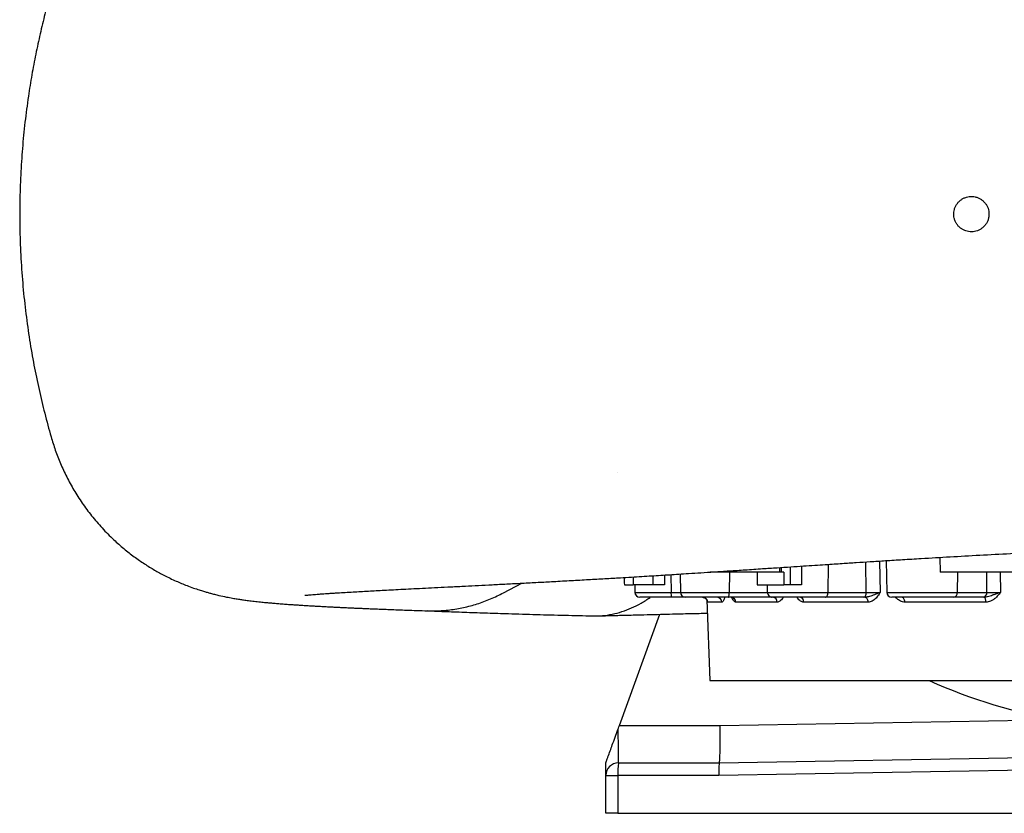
# Model space of a CAD drawing. Header units: millimetres. Extents: x 1284 to 2817, y 625 to 3302.
# Tile 1 of 5: x 1284 to 2065, y 625 to 1255. Entities that reach past the tile are written whole.
import ezdxf

# ---------------------------------------------------------------- set-up
doc = ezdxf.new("R2010")
doc.units = ezdxf.units.MM

msp = doc.modelspace()

# ---------------------------------------------------------------- linework, layer by layer
at = {"color": 7, "linetype": 'Continuous', "lineweight": 25}
for p, q in [((1757.87, 895.62), (1757.87, 895.62)), ((1971.15, 825.37), (1971.59, 800.18)), ((2013.77, 827.95), (2013.97, 816.25)), ((1807.67, 814.72), (1807.92, 800.18)), ((1886.64, 816.25), (1831.41, 816.25)), ((1886.64, 816.25), (1886.7, 819.89)), ((1887.86, 816.25), (1886.64, 816.25)), ((1889.96, 816.25), (1887.86, 816.25)), ((2093.97, 816.25), (2013.97, 816.25)), ((1667.56, 799.83), (1682, 807.47)), ((1763.4, 806.25), (1770.39, 806.25)), ((1786.33, 806.25), (1770.39, 806.25)), ((1771.61, 806.25), (1771.72, 800.18)), ((1868.87, 806.25), (1889.83, 806.25)), ((1876.69, 806.25), (1876.79, 800.18)), ((1895.24, 806.25), (1889.83, 806.25)), ((1924.9, 800.18), (1955.33, 800.18)), ((2027.49, 800.18), (2051, 800.18)), ((1800.85, 796.25), (1775.72, 796.25)), ((1811.92, 796.25), (1800.85, 796.25)), ((1845.83, 796.25), (1811.92, 796.25)), ((1828.94, 794.21), (1831.17, 730.25)), ((1840.77, 792.39), (1829.47, 792.39)), ((1880.21, 796.25), (1845.83, 796.25)), ((1884.66, 792.39), (1851.86, 792.39)), ((1881.31, 796.25), (1880.21, 796.25)), ((1922.9, 796.25), (1880.79, 796.25)), ((1902.63, 796.25), (1902.63, 796.25)), ((1956.84, 792.39), (1905.76, 792.39)), ((1953.33, 796.25), (1922.9, 796.25)), ((1954.33, 796.25), (1953.33, 796.25)), ((2024.51, 796.25), (1975.59, 796.25)), ((2050.25, 792.39), (1985.87, 792.39)), ((2048.03, 796.25), (2024.51, 796.25)), ((2048.81, 796.25), (2048.03, 796.25)), ((1759.46, 694.54), (1791.58, 782.78)), ((1831.17, 730.25), (2516.17, 730.25)), ((1759.46, 694.54), (1839.4, 694.54)), ((1748.67, 654.89), (1748.67, 664.89)), ((1758.67, 664.89), (1838.67, 664.89)), ((1838.67, 664.89), (2173.67, 670.74)), ((2173.67, 660.75), (1838.41, 654.89)), ((1748.67, 654.89), (1758.33, 654.89)), ((1748.67, 624.89), (1748.67, 654.89)), ((1758.33, 654.89), (1758.33, 624.89)), ((1838.41, 654.89), (1758.33, 654.89)), ((1758.33, 624.89), (1748.67, 624.89)), ((1758.33, 624.89), (2173.67, 624.89))]:
    msp.add_line(p, q, dxfattribs=at)
at = {"color": 1, "linetype": 'Continuous', "lineweight": 25}
for p, q in [((1895.24, 806.25), (1895.33, 820.46)), ((1903.92, 821.03), (1903.86, 806.25)), ((1925.09, 822.42), (1924.9, 800.18)), ((1955.33, 800.18), (1954.91, 824.35)), ((1965.9, 825.04), (1966.34, 800.11)), ((1786.33, 806.25), (1786.36, 813.39)), ((1795.23, 813.94), (1795.22, 806.25)), ((1800.41, 814.26), (1800.43, 800.18)), ((1846.72, 816.25), (1846.66, 800.18)), ((1887.91, 819.97), (1887.86, 816.25)), ((2027.7, 816.25), (2027.49, 800.18)), ((2051, 800.18), (2050.88, 816.25)), ((2061.56, 816.25), (2061.68, 800.11)), ((1771.72, 800.18), (1800.43, 800.18)), ((1800.43, 800.18), (1807.92, 800.18)), ((1807.92, 800.18), (1846.66, 800.18)), ((1846.66, 800.18), (1876.79, 800.18)), ((1876.79, 800.18), (1924.9, 800.18)), ((1971.59, 800.18), (2027.49, 800.18)), ((1880.21, 796.25), (1880.31, 796.28)), ((1839.4, 694.54), (2107.27, 699.21))]:
    msp.add_line(p, q, dxfattribs=at)
at = {"color": 7, "linetype": 'Continuous', "lineweight": 25, "flags": 128}
for points in [[(1845.83, 796.25), (1845.99, 796.32), (1846.14, 796.55), (1846.29, 796.91), (1846.41, 797.4), (1846.52, 797.99), (1846.59, 798.67), (1846.64, 799.41), (1846.66, 800.18)], [(1922.9, 796.25), (1923.28, 796.32), (1923.66, 796.55), (1924, 796.91), (1924.3, 797.4), (1924.55, 797.99), (1924.74, 798.67), (1924.85, 799.41), (1924.9, 800.18)], [(1953.33, 796.25), (1953.72, 796.32), (1954.09, 796.55), (1954.43, 796.91), (1954.74, 797.4), (1954.98, 797.99), (1955.17, 798.67), (1955.29, 799.41), (1955.33, 800.18)], [(1956.84, 792.39), (1956.78, 793.15), (1956.63, 793.88), (1956.39, 794.54), (1956.07, 795.13), (1955.7, 795.6), (1955.27, 795.96), (1954.81, 796.18), (1954.33, 796.25)], [(1985.87, 792.39), (1985.82, 793.15), (1985.69, 793.88), (1985.48, 794.54), (1985.21, 795.13), (1984.88, 795.6), (1984.51, 795.96), (1984.11, 796.18), (1983.7, 796.25)], [(2050.25, 792.39), (2050.21, 793.15), (2050.12, 793.88), (2049.99, 794.54), (2049.81, 795.13), (2049.59, 795.6), (2049.35, 795.96), (2049.09, 796.18), (2048.81, 796.25)], [(1758.35, 691.47), (1758.72, 692.49), (1759.09, 693.51), (1759.46, 694.54)]]:
    msp.add_lwpolyline(points, dxfattribs=at)
at = {"color": 7, "linetype": 'Continuous', "lineweight": 25}
for centre, radius, start, end in [((1775.72, 800.25), 4, 181, 270), ((1810.09, 799.22), 9.71, 174.3245, 197.81845), ((1811.92, 800.25), 4, 181, 270), ((1880.79, 800.25), 4, 181, 270), ((1975.59, 800.25), 4, 181, 270), ((2023.93, 799.78), 3.58, 279.45314, 6.35154), ((2047.44, 799.78), 3.58, 279.45295, 6.35173), ((1825.48, 792.25), 4, 1.95914, 89.96311), ((1836.85, 792.32), 3.93, 0.97588, 89.03357), ((1848, 792.39), 3.86, 0.01067, 88.05834), ((1880.97, 792.57), 3.69, 357.17844, 84.75811), ((1902.16, 792.68), 3.6, 355.40263, 82.26144), ((2173.67, 1100.25), 406.5, 245.53426, 261), ((1758.67, 654.89), 10, 90, 180), ((1830.22, 657.39), 71.94, 174.01323, 181.98897)]:
    msp.add_arc(centre, radius, start, end, dxfattribs=at)
for centre, major_axis, ratio, start_param, end_param in [((2173.67, 10520.21), (259.3, 23861.27), 0.01366, 1.98994, 1.990224), ((2173.67, -43.1), (-294.55, 23861.27), 0.012341, 1.534622, 1.535041), ((2173.67, -43.1), (294.55, 23861.27), 0.012341, 1.534926, 1.535346), ((2173.67, -10606.41), (-259.3, 23861.27), 0.01366, 1.071664, 1.071939), ((1758.67, 694.89), (0, 30), 0.010932, 1.68506, 3.141593), ((1838.41, 694.89), (-0.26, 30), 0.032691, 3.141878, 4.700167), ((1838.76, 654.89), (-0.09, 10), 0.034897, 0.000305, 1.570492)]:
    msp.add_ellipse(centre, major_axis=major_axis, ratio=ratio, start_param=start_param, end_param=end_param, dxfattribs=at)
for points, knots in [([(1607.9, 1417.38), (1604.07, 1417.25), (1596.64, 1417), (1586.32, 1416.62), (1576.99, 1416.27), (1568.61, 1415.94), (1561.13, 1415.63), (1554.6, 1415.35), (1548.92, 1415.1), (1544.02, 1414.87), (1539.66, 1414.66), (1535.72, 1414.47), (1532.29, 1414.3), (1529.31, 1414.15), (1526.73, 1414.01), (1524.34, 1413.88), (1522.13, 1413.76), (1519.99, 1413.64), (1517.91, 1413.53), (1515.74, 1413.4), (1513.49, 1413.27), (1511, 1413.12), (1508.31, 1412.95), (1505.45, 1412.77), (1502.81, 1412.6), (1500.53, 1412.44), (1498.71, 1412.32), (1497.16, 1412.21), (1495.88, 1412.12), (1494.71, 1412.03), (1493.51, 1411.94), (1492.16, 1411.84), (1490.61, 1411.72), (1488.89, 1411.58), (1487.12, 1411.44), (1485.28, 1411.28), (1483.54, 1411.13), (1481.91, 1410.99), (1480.43, 1410.85), (1478.93, 1410.71), (1477.27, 1410.55), (1475.47, 1410.37), (1473.46, 1410.16), (1471.27, 1409.92), (1469, 1409.66), (1466.87, 1409.4), (1464.92, 1409.15), (1463.04, 1408.89), (1461.18, 1408.63), (1459.31, 1408.35), (1457.41, 1408.06), (1455.17, 1407.69), (1452.47, 1407.22), (1449.49, 1406.66), (1446.47, 1406.05), (1443.39, 1405.38), (1439.99, 1404.58), (1436.57, 1403.71), (1433.14, 1402.76), (1430.02, 1401.84), (1427.09, 1400.93), (1424.6, 1400.1), (1422.6, 1399.41), (1420.43, 1398.64), (1417.74, 1397.65), (1414.16, 1396.24), (1409.93, 1394.47), (1403.55, 1391.58), (1395.2, 1387.35), (1385.15, 1381.41), (1375.17, 1374.59), (1365.36, 1366.83), (1355.93, 1358.21), (1347.15, 1348.96), (1339.24, 1339.32), (1332.23, 1329.46), (1326.09, 1319.49), (1320.78, 1309.47), (1316.27, 1299.49), (1311.83, 1287.87), (1307.86, 1274.34), (1303.69, 1258.95), (1299.87, 1243.22), (1296.39, 1227.13), (1293.27, 1210.6), (1290.36, 1192.58), (1287.82, 1173.15), (1285.78, 1152.35), (1284.4, 1131.21), (1283.71, 1109.47), (1283.77, 1087.32), (1284.61, 1064.97), (1286.21, 1042.91), (1288.53, 1021.34), (1291.46, 1000.55), (1294.95, 980.57), (1298.94, 961.22), (1303.49, 942.26), (1307.79, 926.2), (1311.91, 912.89), (1316.03, 902.29), (1320.93, 891.72), (1326.66, 881.23), (1333.25, 870.91), (1340.71, 860.82), (1349.08, 851.07), (1357.69, 842.39), (1366.27, 834.83), (1374.43, 828.46), (1382.57, 822.81), (1390.56, 817.89), (1398.91, 813.31), (1407.52, 809.17), (1415.33, 805.93), (1421.48, 803.67), (1425.95, 802.16), (1429.44, 801.08), (1432.49, 800.18), (1435.43, 799.37), (1438.5, 798.57), (1442.74, 797.55), (1447.69, 796.49), (1452.46, 795.6), (1456.38, 794.94), (1459.82, 794.41), (1462.72, 794), (1465.25, 793.67), (1467.49, 793.39), (1469.81, 793.11), (1472.22, 792.85), (1474.6, 792.59), (1476.8, 792.37), (1478.68, 792.19), (1480.27, 792.04), (1481.83, 791.9), (1483.52, 791.75), (1485.38, 791.59), (1487.31, 791.43), (1489.41, 791.26), (1491.55, 791.09), (1493.78, 790.92), (1495.95, 790.76), (1498.42, 790.59), (1501.27, 790.39), (1504.63, 790.17), (1508.37, 789.93), (1512.59, 789.67), (1516.94, 789.41), (1521.37, 789.16), (1525.65, 788.93), (1529.89, 788.71), (1533.83, 788.51), (1537.31, 788.34), (1540.33, 788.19), (1542.87, 788.07), (1544.79, 787.98), (1546.33, 787.91), (1547.77, 787.84), (1549.58, 787.76), (1551.78, 787.66), (1554.52, 787.54), (1557.87, 787.4), (1561.86, 787.23), (1566.45, 787.04), (1571.65, 786.83), (1577.47, 786.61), (1583.91, 786.36), (1591.02, 786.11), (1598.85, 785.83), (1604.43, 785.65), (1607.31, 785.55)], [0, 0, 0, 0, 0.01298, 0.025142, 0.036483, 0.047003, 0.0567, 0.065575, 0.07319, 0.080074, 0.08626, 0.092026, 0.097443, 0.101689, 0.105693, 0.109454, 0.112972, 0.116251, 0.119828, 0.123142, 0.126898, 0.131097, 0.135738, 0.140821, 0.146175, 0.150075, 0.153495, 0.156434, 0.158893, 0.160912, 0.163165, 0.165723, 0.168702, 0.172102, 0.175839, 0.179329, 0.183265, 0.186623, 0.189449, 0.192433, 0.195804, 0.199561, 0.203521, 0.208114, 0.212802, 0.217105, 0.22074, 0.223963, 0.227207, 0.23048, 0.233397, 0.23669, 0.240463, 0.244721, 0.248785, 0.252163, 0.255402, 0.259097, 0.261824, 0.264756, 0.267423, 0.26958, 0.271227, 0.272488, 0.27468, 0.277357, 0.280525, 0.284154, 0.291714, 0.299455, 0.307391, 0.315535, 0.323896, 0.332218, 0.340287, 0.348104, 0.355672, 0.362993, 0.370072, 0.376915, 0.387091, 0.3974, 0.407845, 0.418473, 0.42933, 0.440469, 0.453871, 0.46734, 0.480989, 0.494953, 0.509511, 0.523931, 0.538302, 0.5524, 0.566006, 0.579004, 0.59174, 0.604311, 0.61682, 0.623977, 0.631316, 0.638847, 0.646577, 0.654506, 0.662638, 0.670974, 0.679513, 0.686479, 0.693273, 0.699755, 0.705923, 0.711776, 0.718652, 0.725045, 0.728886, 0.732283, 0.735385, 0.73781, 0.740424, 0.743526, 0.747166, 0.754111, 0.760341, 0.766076, 0.771588, 0.777368, 0.781437, 0.785807, 0.790439, 0.79529, 0.800352, 0.805095, 0.808652, 0.811743, 0.814828, 0.818294, 0.822142, 0.826168, 0.829908, 0.834556, 0.838698, 0.842813, 0.846999, 0.852643, 0.858654, 0.86529, 0.87255, 0.880435, 0.887069, 0.894057, 0.90065, 0.906532, 0.911703, 0.915944, 0.919546, 0.922511, 0.924068, 0.92605, 0.928561, 0.931601, 0.93517, 0.939796, 0.945087, 0.951042, 0.957663, 0.964948, 0.97275, 0.981194, 0.990277, 1, 1, 1, 1]), ([(2052.67, 1100.25), (2052.64, 1101.04), (2052.56, 1102.61), (2051.95, 1104.9), (2050.98, 1107.06), (2049.66, 1109.03), (2048.03, 1110.75), (2046.14, 1112.17), (2044.03, 1113.25), (2041.77, 1113.97), (2039.42, 1114.29), (2037.05, 1114.22), (2034.73, 1113.75), (2032.52, 1112.9), (2030.48, 1111.68), (2028.67, 1110.14), (2027.16, 1108.32), (2025.96, 1106.27), (2025.14, 1104.05), (2024.68, 1101.73), (2024.64, 1099.36), (2024.98, 1097.01), (2025.72, 1094.77), (2026.83, 1092.67), (2028.27, 1090.79), (2030, 1089.17), (2031.98, 1087.88), (2034.15, 1086.93), (2036.46, 1086.36), (2038.82, 1086.18), (2041.18, 1086.41), (2043.47, 1087.02), (2045.62, 1088.02), (2047.58, 1089.36), (2049.28, 1091.01), (2050.69, 1092.92), (2051.73, 1095.04), (2052.51, 1097.5), (2052.62, 1099.27), (2052.67, 1100.25)], [0, 0, 0, 0, 0.026827, 0.053653, 0.08048, 0.107306, 0.13414, 0.160974, 0.187824, 0.214675, 0.24154, 0.268405, 0.295276, 0.322148, 0.349016, 0.375884, 0.402739, 0.429595, 0.456434, 0.483273, 0.510101, 0.536929, 0.563753, 0.590577, 0.617407, 0.644238, 0.671082, 0.697926, 0.724786, 0.751645, 0.778516, 0.805386, 0.832257, 0.859127, 0.885989, 0.91285, 0.939695, 0.96654, 1, 1, 1, 1]), ([(1509.95, 797.86), (1509.94, 797.85), (1509.81, 797.84), (1510.2, 797.88), (1510.95, 797.96), (1512.25, 798.09), (1513.98, 798.24), (1516.07, 798.42), (1518.38, 798.6), (1520.93, 798.8), (1523.57, 798.99), (1526.38, 799.19), (1529.33, 799.39), (1532.55, 799.6), (1536.72, 799.86), (1541.83, 800.18), (1547.98, 800.54), (1554.11, 800.89), (1560.25, 801.23), (1566.52, 801.57), (1573.11, 801.92), (1580.25, 802.3), (1588.04, 802.7), (1596.49, 803.13), (1605.6, 803.59), (1615.41, 804.08), (1625.99, 804.61), (1636.77, 805.15), (1647.67, 805.7), (1658.6, 806.26), (1670.15, 806.86), (1682.27, 807.49), (1694.66, 808.14), (1707.67, 808.84), (1721.03, 809.57), (1734.64, 810.34), (1747.68, 811.08), (1759.07, 811.74), (1768.84, 812.32), (1777.06, 812.82), (1784.87, 813.29), (1792.26, 813.75), (1799.42, 814.2), (1806.74, 814.66), (1814.96, 815.18), (1824.37, 815.79), (1835.04, 816.48), (1846.75, 817.25), (1859.51, 818.09), (1872.22, 818.93), (1884.3, 819.73), (1895.1, 820.45), (1905.09, 821.11), (1914.21, 821.71), (1922.4, 822.24), (1929.67, 822.72), (1936.04, 823.13), (1941.86, 823.51), (1949.2, 823.98), (1958.79, 824.59), (1971.03, 825.37), (1984.57, 826.21), (2001.59, 827.24), (2021.98, 828.44), (2045.56, 829.76), (2069.93, 831.04), (2094.93, 832.24), (2119.93, 833.36), (2144.82, 834.39), (2169.59, 835.35), (2194.71, 836.27), (2220.05, 837.17), (2245.41, 838.05), (2271.59, 838.97), (2298.44, 839.92), (2325.84, 840.9), (2349.08, 841.74), (2368.32, 842.44), (2383.9, 843.02), (2399.7, 843.61), (2414.39, 844.16), (2428, 844.68), (2440.44, 845.15), (2453.07, 845.65), (2465.86, 846.16), (2478.68, 846.68), (2491.16, 847.19), (2503.35, 847.71), (2514.96, 848.22), (2525.96, 848.71), (2536.01, 849.17), (2545.15, 849.6), (2553.2, 849.99), (2560.27, 850.34), (2566.52, 850.66), (2572.42, 850.97), (2578.17, 851.27), (2583.9, 851.58), (2589.58, 851.9), (2596.83, 852.32), (2605.57, 852.84), (2615.7, 853.48), (2624.92, 854.1), (2633.24, 854.7), (2640.72, 855.27), (2648.05, 855.87), (2655.31, 856.51), (2660.79, 857.03), (2664.55, 857.41), (2666.54, 857.62), (2668.25, 857.8), (2669.69, 857.96), (2670.95, 858.1), (2672.25, 858.25), (2673.71, 858.42), (2675.39, 858.62), (2677.19, 858.84), (2678.96, 859.07), (2680.56, 859.28), (2681.94, 859.47), (2683.27, 859.65), (2684.76, 859.87), (2686.54, 860.13), (2688.5, 860.44), (2690.45, 860.76), (2692.42, 861.1), (2694.33, 861.45), (2696.28, 861.82), (2697.96, 862.16), (2699.44, 862.47), (2700.77, 862.76), (2702.1, 863.06), (2703.63, 863.43), (2705.56, 863.91), (2707.81, 864.51), (2710.15, 865.18), (2712.23, 865.82), (2713.91, 866.37), (2715.55, 866.93), (2717.54, 867.63), (2720.12, 868.62), (2723.17, 869.87), (2727.07, 871.63), (2731.74, 873.98), (2737.06, 877.05), (2742.07, 880.35), (2746.41, 883.58), (2749.67, 886.26), (2752.05, 888.36), (2753.73, 889.91), (2755.28, 891.41), (2756.78, 892.92), (2758.24, 894.46), (2759.67, 896.02), (2761.06, 897.62), (2762.59, 899.46), (2764.2, 901.53), (2765.85, 903.81), (2767.41, 906.16), (2768.84, 908.55), (2770.06, 910.83), (2771.35, 913.42), (2772.6, 916.11), (2773.81, 918.91), (2774.91, 921.61), (2775.88, 924.14), (2776.74, 926.46), (2777.57, 928.83), (2778.39, 931.26), (2779.19, 933.74), (2779.97, 936.28), (2780.71, 938.85), (2781.51, 941.8), (2782.34, 945.08), (2782.88, 947.54), (2783.15, 948.74), (2783.16, 948.83)], [0, 0, 0, 0, 0.00071, 0.006413, 0.012256, 0.018477, 0.025257, 0.031869, 0.038013, 0.043979, 0.050147, 0.055302, 0.060837, 0.06656, 0.072118, 0.081614, 0.090559, 0.098951, 0.10678, 0.114195, 0.121672, 0.1295, 0.137675, 0.146196, 0.154897, 0.163924, 0.173273, 0.182941, 0.191391, 0.200064, 0.208957, 0.218069, 0.227204, 0.235927, 0.245661, 0.254809, 0.263378, 0.271373, 0.27683, 0.281988, 0.286846, 0.291403, 0.295662, 0.299982, 0.304768, 0.310569, 0.31693, 0.323847, 0.331318, 0.33934, 0.345994, 0.352201, 0.357886, 0.363051, 0.367697, 0.371758, 0.375323, 0.378416, 0.38153, 0.38763, 0.39442, 0.401896, 0.410055, 0.422512, 0.435372, 0.448614, 0.462218, 0.476006, 0.489225, 0.502647, 0.516319, 0.530239, 0.544227, 0.55822, 0.573863, 0.589486, 0.605098, 0.614295, 0.623495, 0.632965, 0.642975, 0.650594, 0.65849, 0.66665, 0.675073, 0.683756, 0.692499, 0.700824, 0.709477, 0.717606, 0.725212, 0.732301, 0.738874, 0.744406, 0.749517, 0.754391, 0.759334, 0.764352, 0.769443, 0.774606, 0.784262, 0.794272, 0.804778, 0.813129, 0.821712, 0.830518, 0.839676, 0.849413, 0.852567, 0.855434, 0.857921, 0.860028, 0.861756, 0.863527, 0.865766, 0.86823, 0.871087, 0.873954, 0.876472, 0.878643, 0.880542, 0.882772, 0.885535, 0.888789, 0.891938, 0.894791, 0.89808, 0.900907, 0.903582, 0.905565, 0.907492, 0.909364, 0.911346, 0.913621, 0.916198, 0.918862, 0.921225, 0.922911, 0.924169, 0.925772, 0.927889, 0.930443, 0.933137, 0.936884, 0.940757, 0.944474, 0.947691, 0.950412, 0.951862, 0.953124, 0.954266, 0.955397, 0.956551, 0.957758, 0.959045, 0.960436, 0.962484, 0.964784, 0.967361, 0.970236, 0.973316, 0.976178, 0.978791, 0.981176, 0.98336, 0.984889, 0.986348, 0.987759, 0.989148, 0.990545, 0.991977, 0.99347, 0.995048, 0.997317, 0.99981, 1, 1, 1, 1]), ([(1795.22, 806.25), (1794.11, 806.25), (1791.88, 806.25), (1788.74, 806.25), (1787.07, 806.25), (1786.33, 806.25)], [0, 0, 0, 0, 0.358175, 0.716347, 1, 1, 1, 1]), ([(1903.86, 806.25), (1902.74, 806.25), (1900.49, 806.25), (1897.45, 806.25), (1895.92, 806.25), (1895.24, 806.25)], [0, 0, 0, 0, 0.358169, 0.716341, 1, 1, 1, 1]), ([(1607.32, 785.68), (1609.5, 785.59), (1615.37, 785.36), (1624.91, 786.17), (1635.87, 787.97), (1646.67, 790.88), (1657.29, 794.73), (1664.14, 798.13), (1667.56, 799.83)], [0, 0, 0, 0, 0.10633, 0.285203, 0.46414, 0.643007, 0.821673, 1, 1, 1, 1]), ([(1966.34, 800.11), (1966.34, 800.11), (1965.87, 799.9), (1964.76, 799.43), (1962.88, 798.69), (1960.24, 797.72), (1957.39, 796.6), (1955.21, 796.35), (1954.33, 796.25)], [0, 0, 0, 0, 0.0015075, 0.1388104, 0.313969, 0.4893554, 0.7942359, 1, 1, 1, 1]), ([(1955.33, 800.18), (1956.36, 800.17), (1958.42, 800.14), (1961.87, 800.12), (1964.56, 800.11), (1965.91, 800.11), (1966.34, 800.11)], [0, 0, 0, 0, 0.288776, 0.577505, 0.86607, 1, 1, 1, 1]), ([(1966.34, 800.11), (1966.34, 800.11), (1966.07, 799.69), (1965.04, 798.14), (1963.53, 796.07), (1961.6, 794.22), (1960.02, 793.17), (1958.42, 792.52), (1957.37, 792.43), (1956.84, 792.39)], [0, 0, 0, 0, 0.001195, 0.10959, 0.408631, 0.569268, 0.729574, 0.864881, 1, 1, 1, 1]), ([(2061.68, 800.11), (2061.67, 800.11), (2061.12, 799.9), (2059.82, 799.43), (2057.76, 798.69), (2054.96, 797.72), (2052.05, 796.6), (2049.74, 796.35), (2048.81, 796.25)], [0, 0, 0, 0, 0.0015084, 0.1388091, 0.3139684, 0.4893559, 0.7942351, 1, 1, 1, 1]), ([(2061.68, 800.11), (2061.68, 800.11), (2061.35, 799.69), (2060.11, 798.14), (2058.29, 796.07), (2055.96, 794.22), (2054.07, 793.17), (2052.14, 792.52), (2050.88, 792.43), (2050.25, 792.39)], [0, 0, 0, 0, 0.001196, 0.109588, 0.40863, 0.569268, 0.729576, 0.86488, 1, 1, 1, 1]), ([(2051, 800.18), (2051.84, 800.17), (2053.51, 800.14), (2056.79, 800.12), (2059.6, 800.11), (2061.18, 800.11), (2061.68, 800.11)], [0, 0, 0, 0, 0.288781, 0.577506, 0.866069, 1, 1, 1, 1]), ([(1738.57, 781.53), (1741.08, 781.55), (1746.18, 781.59), (1753.84, 782.76), (1761.54, 784.75), (1769.16, 787.66), (1776.68, 791.38), (1781.55, 794.59), (1783.99, 796.19)], [0, 0, 0, 0, 0.161405, 0.328213, 0.495413, 0.663074, 0.831249, 1, 1, 1, 1]), ([(1825.5, 796.24), (1825.85, 796.22), (1826.53, 796.17), (1827.41, 795.78), (1828.11, 795.29), (1828.62, 794.74), (1828.95, 794.22), (1829.14, 793.8), (1829.23, 793.54), (1829.26, 793.41), (1829.25, 793.42), (1829.25, 793.43)], [0, 0, 0, 0, 0.165794, 0.31786, 0.453227, 0.574159, 0.679944, 0.770649, 0.850244, 0.936007, 1, 1, 1, 1]), ([(1848.15, 796.21), (1848.29, 796.22), (1848.71, 796.24), (1849.25, 796.02), (1849.6, 795.79), (1849.63, 795.76), (1849.65, 795.74)], [0, 0, 0, 0, 0.155629, 0.470863, 0.740879, 1, 1, 1, 1]), ([(1607.11, 785.56), (1612.17, 785.37), (1622.32, 784.98), (1638.3, 784.41), (1654.64, 783.84), (1673.02, 783.25), (1693.46, 782.63), (1715.91, 782.03), (1731.09, 781.68), (1738.57, 781.51)], [0, 0, 0, 0, 0.129857, 0.260587, 0.389166, 0.51565, 0.681084, 0.842677, 1, 1, 1, 1]), ([(1741.79, 781.52), (1746.21, 781.63), (1754.75, 781.85), (1767.13, 782.17), (1778.64, 782.46), (1789.28, 782.72), (1798.97, 782.96), (1807.71, 783.18), (1815.51, 783.37), (1822.57, 783.54), (1827.07, 783.65), (1829.26, 783.7), (1829.31, 783.71)], [0, 0, 0, 0, 0.151335, 0.292583, 0.424101, 0.545765, 0.657233, 0.756544, 0.845624, 0.924829, 0.998507, 1, 1, 1, 1]), ([(1748.67, 664.89), (1748.68, 664.92), (1748.7, 664.95), (1748.83, 665.32), (1749.02, 665.84), (1749.28, 666.55), (1749.76, 667.88), (1750.75, 670.59), (1752.14, 674.4), (1753.98, 679.48), (1756.06, 685.18), (1757.59, 689.38), (1758.35, 691.47)], [0, 0, 0, 0, 0.0455, 0.077168, 0.10149, 0.125881, 0.15761, 0.234541, 0.403202, 0.572074, 0.786096, 1, 1, 1, 1])]:
    msp.add_open_spline(points, degree=3, knots=knots, dxfattribs=at)
at = {"color": 1, "linetype": 'Continuous', "lineweight": 25}
for points, knots in [([(1829.47, 792.39), (1829.44, 792.44), (1829.37, 792.53), (1829.29, 792.94), (1829.24, 793.34), (1829.23, 793.43)], [0, 0, 0, 0, 0.440949, 0.882499, 1, 1, 1, 1]), ([(1842.97, 796.25), (1842.93, 796.06), (1842.74, 795.3), (1842.35, 794.23), (1841.83, 793.17), (1841.3, 792.52), (1840.95, 792.43), (1840.77, 792.39)], [0, 0, 0, 0, 0.0813096, 0.3308594, 0.5798923, 0.7900962, 1, 1, 1, 1]), ([(1851.86, 792.39), (1851.62, 792.43), (1851.14, 792.52), (1850.39, 793.16), (1849.66, 794.24), (1849.11, 795.26), (1848.86, 795.99), (1848.8, 796.14)], [0, 0, 0, 0, 0.213281, 0.42685, 0.679878, 0.93343, 1, 1, 1, 1]), ([(1889.32, 796.25), (1889.22, 796.06), (1888.82, 795.3), (1887.98, 794.23), (1886.89, 793.17), (1885.77, 792.52), (1885.03, 792.43), (1884.66, 792.39)], [0, 0, 0, 0, 0.081298, 0.33085, 0.579893, 0.790096, 1, 1, 1, 1]), ([(1905.76, 792.39), (1905.33, 792.43), (1904.48, 792.52), (1903.17, 793.17), (1901.9, 794.23), (1900.92, 795.3), (1900.45, 796.06), (1900.33, 796.25)], [0, 0, 0, 0, 0.209905, 0.420107, 0.669146, 0.918694, 1, 1, 1, 1]), ([(1985.87, 792.39), (1985.31, 792.43), (1984.17, 792.52), (1982.43, 793.17), (1980.74, 794.23), (1979.44, 795.3), (1978.81, 796.06), (1978.66, 796.25)], [0, 0, 0, 0, 0.20991, 0.420109, 0.66915, 0.918699, 1, 1, 1, 1])]:
    msp.add_open_spline(points, degree=3, knots=knots, dxfattribs=at)

doc.saveas('drawing.dxf')
